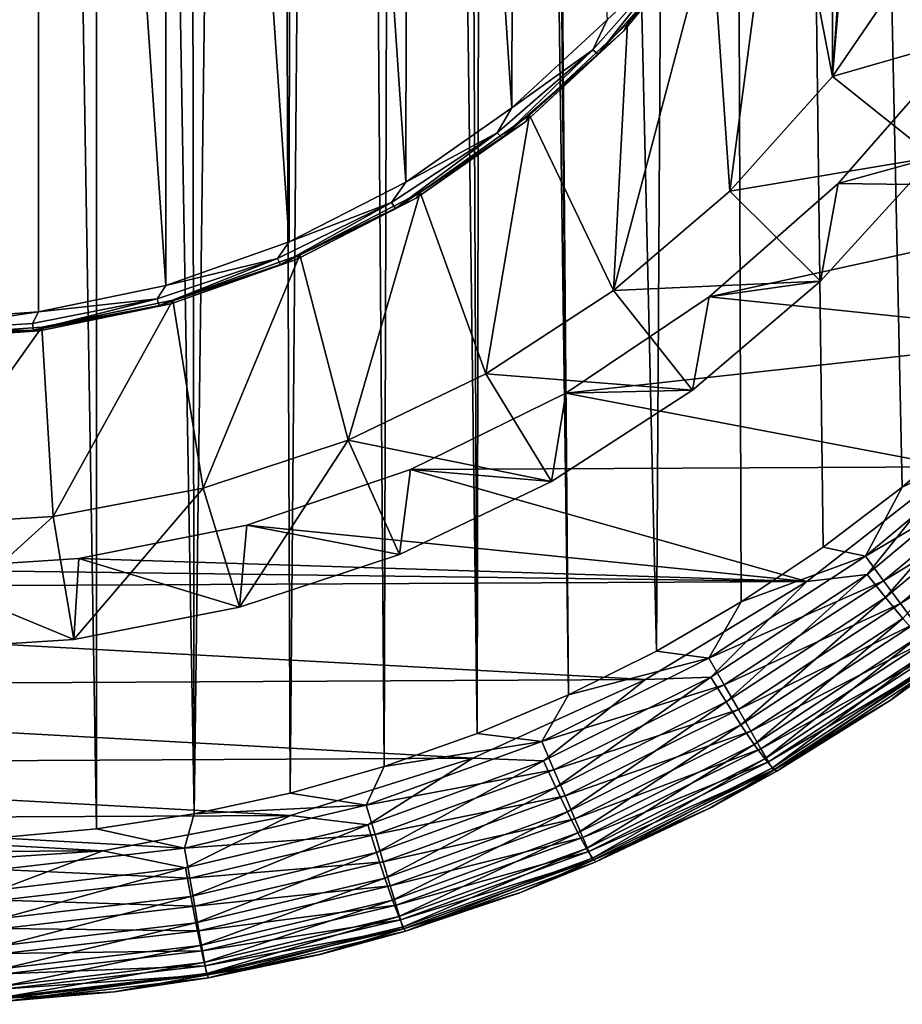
# Model space of a CAD drawing. Header units: metres. Extents: x -106 to 264, y -111 to 81.
# Tile 4 of 256: x 1 to 9, y -111 to -102. Entities that reach past the tile are written whole.
import ezdxf

# ---------------------------------------------------------------- set-up
doc = ezdxf.new("R2010")
doc.units = ezdxf.units.M
doc.layers.add('solid_20422013', color=7, linetype='CONTINUOUS')

msp = doc.modelspace()

# ---------------------------------------------------------------- linework, layer by layer
at = {"layer": 'solid_20422013'}
for points in [[(9.812541, -105.675247, 19), (9.918256, -22.94812, 19), (7.371326, -23.887068, 19)], [(5.599935, -52, 19), (6.877981, -107.764816, 19), (7.371326, -23.887068, 19)], [(6.877981, -107.764816, 19), (7.652942, -107.315414, 19), (7.371326, -23.887068, 19)], [(9.127894, -106.264908, 19), (9.812541, -105.675247, 19), (7.371326, -23.887068, 19)], [(8.405241, -106.813667, 19), (9.127894, -106.264908, 19), (7.371326, -23.887068, 19)], [(7.652942, -107.315414, 19), (8.405241, -106.813667, 19), (7.371326, -23.887068, 19)], [(5.599935, -52, 19), (5.53098, -52.868835, 19), (6.071178, -108.166573, 19)], [(5.599935, -52, 19), (6.071178, -108.166573, 19), (6.877981, -107.764816, 19)], [(5.53098, -52.868835, 19), (5.33011, -53.717335, 19), (6.071178, -108.166573, 19)], [(5.33011, -53.717335, 19), (4.997419, -54.524357, 19), (5.23652, -108.519836, 19)], [(5.33011, -53.717335, 19), (5.23652, -108.519836, 19), (6.071178, -108.166573, 19)], [(4.997419, -54.524357, 19), (4.544612, -55.271992, 19), (5.23652, -108.519836, 19)], [(4.544612, -55.271992, 19), (3.977872, -55.93993, 19), (4.383592, -108.820801, 19)], [(4.544612, -55.271992, 19), (4.383592, -108.820801, 19), (5.23652, -108.519836, 19)], [(3.977872, -55.93993, 19), (3.313852, -56.514202, 19), (3.521599, -109.065765, 19)], [(3.977872, -55.93993, 19), (3.521599, -109.065765, 19), (4.383592, -108.820801, 19)], [(3.313852, -56.514202, 19), (2.564448, -56.976948, 19), (2.642713, -109.256104, 19)], [(3.313852, -56.514202, 19), (2.642713, -109.256104, 19), (3.521599, -109.065765, 19)], [(2.564448, -56.976948, 19), (1.750123, -57.319485, 19), (2.642713, -109.256104, 19)], [(1.750123, -57.319485, 19), (0.898361, -57.525341, 19), (1.747546, -109.392738, 19)], [(1.750123, -57.319485, 19), (1.747546, -109.392738, 19), (2.642713, -109.256104, 19)], [(0.898361, -57.525341, 19), (0.846323, -109.474403, 19), (1.747546, -109.392738, 19)], [(0, -104.744087, -12.006943), (0, -87.315369, -14.456389), (1.220021, -87.40081, -14.444382)], [(0, -104.744087, -12.006943), (1.220021, -87.40081, -14.444382), (1.216265, -104.658432, -12.01898)], [(1.216265, -104.658432, -12.01898), (1.220021, -87.40081, -14.444382), (2.384033, -104.418114, -12.052755)], [(2.384033, -104.418114, -12.052755), (1.220021, -87.40081, -14.444382), (2.393732, -87.643967, -14.410209)], [(2.384033, -104.418114, -12.052755), (2.393732, -87.643967, -14.410209), (3.51318, -104.017967, -12.108993)], [(3.51318, -104.017967, -12.108993), (2.393732, -87.643967, -14.410209), (3.532079, -88.050179, -14.353118)], [(3.51318, -104.017967, -12.108993), (3.532079, -88.050179, -14.353118), (4.580781, -103.469963, -12.186008)], [(4.580781, -103.469963, -12.186008), (3.532079, -88.050179, -14.353118), (4.609653, -88.607048, -14.274856)], [(4.580781, -103.469963, -12.186008), (4.609653, -88.607048, -14.274856), (5.552217, -102.789742, -12.281608)], [(5.552217, -102.789742, -12.281608), (4.609653, -88.607048, -14.274856), (5.587808, -89.298912, -14.17762)], [(5.552217, -102.789742, -12.281608), (5.587808, -89.298912, -14.17762), (6.426432, -101.982643, -12.395039)], [(8.980613, -96.547638, -12.754947), (9.284818, -101.339272, -12.081527), (8.488319, -102.50338, -11.917922)], [(8.819889, -97.744087, -12.586798), (8.980613, -96.547638, -12.754947), (8.488319, -102.50338, -11.917922)], [(8.492468, -98.92115, -12.421371), (8.819889, -97.744087, -12.586798), (8.488319, -102.50338, -11.917922)], [(8.012606, -100.03183, -12.265276), (8.492468, -98.92115, -12.421371), (8.488319, -102.50338, -11.917922)], [(7.378366, -101.076042, -12.118521), (8.012606, -100.03183, -12.265276), (7.549256, -103.552704, -11.77045)], [(8.012606, -100.03183, -12.265276), (8.488319, -102.50338, -11.917922), (7.549256, -103.552704, -11.77045)], [(7.378366, -101.076042, -12.118521), (7.549256, -103.552704, -11.77045), (6.485257, -104.463181, -11.64249)], [(6.612862, -102.018921, -11.98601), (7.378366, -101.076042, -12.118521), (6.485257, -104.463181, -11.64249)], [(7.352729, -101.14151, -12.311287), (7.378366, -101.076042, -12.118521), (6.612862, -102.018921, -11.98601)], [(6.577524, -102.085091, -12.178675), (7.352729, -101.14151, -12.311287), (6.612862, -102.018921, -11.98601)], [(7.118922, -101.425194, -12.3724), (7.352729, -101.14151, -12.311287), (6.577524, -102.085091, -12.178675)], [(8.488319, -102.50338, -11.917922), (9.284818, -101.339272, -12.081527), (10.292573, -101.983093, -11.262263)], [(7.060773, -101.391205, -12.451155), (6.345014, -102.29908, -12.249583), (6.293186, -102.25795, -12.329341)], [(7.060773, -101.391205, -12.451155), (6.293186, -102.25795, -12.329341), (6.426432, -101.982643, -12.395039)], [(7.060773, -101.391205, -12.451155), (7.118922, -101.425194, -12.3724), (6.345014, -102.29908, -12.249583)], [(6.345014, -102.29908, -12.249583), (7.118922, -101.425194, -12.3724), (6.577524, -102.085091, -12.178675)], [(6.293186, -102.25795, -12.329341), (5.552217, -102.789742, -12.281608), (6.426432, -101.982643, -12.395039)], [(8.488319, -102.50338, -11.917922), (10.292573, -101.983093, -11.262263), (9.414499, -103.242119, -11.08532)], [(5.714804, -102.857849, -11.868105), (6.612862, -102.018921, -11.98601), (6.485257, -104.463181, -11.64249)], [(6.577524, -102.085091, -12.178675), (6.612862, -102.018921, -11.98601), (5.714804, -102.857849, -11.868105)], [(5.679791, -102.915352, -12.061989), (6.577524, -102.085091, -12.178675), (5.714804, -102.857849, -11.868105)], [(6.345014, -102.29908, -12.249583), (6.577524, -102.085091, -12.178675), (5.679791, -102.915352, -12.061989)], [(6.293186, -102.25795, -12.329341), (5.462541, -103.065453, -12.141876), (5.417922, -103.018066, -12.222514)], [(6.293186, -102.25795, -12.329341), (5.417922, -103.018066, -12.222514), (5.552217, -102.789742, -12.281608)], [(6.293186, -102.25795, -12.329341), (6.345014, -102.29908, -12.249583), (5.462541, -103.065453, -12.141876)], [(5.462541, -103.065453, -12.141876), (6.345014, -102.29908, -12.249583), (5.679791, -102.915352, -12.061989)], [(8.543018, -103.484085, -5.721128), (9.56936, -102.307922, -5.886426), (11.87335, -103.529762, -5.714708)], [(9.414499, -103.242119, -11.08532), (9.56936, -102.307922, -5.886426), (8.543018, -103.484085, -5.721128)], [(7.549256, -103.552704, -11.77045), (8.488319, -102.50338, -11.917922), (9.414499, -103.242119, -11.08532)], [(5.417922, -103.018066, -12.222514), (4.580781, -103.469963, -12.186008), (5.552217, -102.789742, -12.281608)], [(4.714417, -103.565437, -11.768661), (5.714804, -102.857849, -11.868105), (5.314449, -105.227524, -11.535069)], [(5.679791, -102.915352, -12.061989), (5.714804, -102.857849, -11.868105), (4.714417, -103.565437, -11.768661)], [(5.714804, -102.857849, -11.868105), (6.485257, -104.463181, -11.64249), (5.314449, -105.227524, -11.535069)], [(4.676256, -103.616829, -11.963403), (5.679791, -102.915352, -12.061989), (4.714417, -103.565437, -11.768661)], [(5.462541, -103.065453, -12.141876), (5.679791, -102.915352, -12.061989), (4.676256, -103.616829, -11.963403)], [(5.417922, -103.018066, -12.222514), (4.486602, -103.711205, -12.051122), (4.449955, -103.658546, -12.1325)], [(5.417922, -103.018066, -12.222514), (4.449955, -103.658546, -12.1325), (4.580781, -103.469963, -12.186008)], [(5.417922, -103.018066, -12.222514), (5.462541, -103.065453, -12.141876), (4.486602, -103.711205, -12.051122)], [(4.486602, -103.711205, -12.051122), (5.462541, -103.065453, -12.141876), (4.676256, -103.616829, -11.963403)], [(7.549256, -103.552704, -11.77045), (9.414499, -103.242119, -11.08532), (8.380338, -104.378975, -10.925545)], [(8.380338, -104.378975, -10.925545), (9.414499, -103.242119, -11.08532), (8.543018, -103.484085, -5.721128)], [(4.449955, -103.658546, -12.1325), (3.51318, -104.017967, -12.108993), (4.580781, -103.469963, -12.186008)], [(7.360172, -104.522141, -5.575239), (8.543018, -103.484085, -5.721128), (11.87335, -103.529762, -5.714708)], [(8.380338, -104.378975, -10.925545), (8.543018, -103.484085, -5.721128), (7.360172, -104.522141, -5.575239)], [(3.612353, -104.134956, -11.688619), (4.714417, -103.565437, -11.768661), (4.052682, -105.832642, -11.450026)], [(4.676256, -103.616829, -11.963403), (4.714417, -103.565437, -11.768661), (3.612353, -104.134956, -11.688619)], [(4.714417, -103.565437, -11.768661), (5.314449, -105.227524, -11.535069), (4.052682, -105.832642, -11.450026)], [(6.485257, -104.463181, -11.64249), (7.549256, -103.552704, -11.77045), (8.380338, -104.378975, -10.925545)], [(7.360172, -104.522141, -5.575239), (11.87335, -103.529762, -5.714708), (10.805655, -104.877884, -5.525242)], [(4.449955, -103.658546, -12.1325), (3.433897, -104.225296, -11.978871), (3.405848, -104.168434, -12.060841)], [(4.449955, -103.658546, -12.1325), (3.405848, -104.168434, -12.060841), (3.51318, -104.017967, -12.108993)], [(4.449955, -103.658546, -12.1325), (4.486602, -103.711205, -12.051122), (3.433897, -104.225296, -11.978871)], [(3.58561, -104.17646, -11.884752), (4.676256, -103.616829, -11.963403), (3.612353, -104.134956, -11.688619)], [(4.486602, -103.711205, -12.051122), (4.676256, -103.616829, -11.963403), (3.58561, -104.17646, -11.884752)], [(3.433897, -104.225296, -11.978871), (4.486602, -103.711205, -12.051122), (3.58561, -104.17646, -11.884752)], [(3.405848, -104.168434, -12.060841), (2.384033, -104.418114, -12.052755), (3.51318, -104.017967, -12.108993)], [(2.448135, -104.550407, -11.630231), (3.612353, -104.134956, -11.688619), (2.724426, -106.271835, -11.388301)], [(3.58561, -104.17646, -11.884752), (3.612353, -104.134956, -11.688619), (2.448135, -104.550407, -11.630231)], [(3.612353, -104.134956, -11.688619), (4.052682, -105.832642, -11.450026), (2.724426, -106.271835, -11.388301)], [(3.405848, -104.168434, -12.060841), (2.322436, -104.598907, -11.926363), (2.303466, -104.538994, -12.00876)], [(3.405848, -104.168434, -12.060841), (2.303466, -104.538994, -12.00876), (2.384033, -104.418114, -12.052755)], [(3.405848, -104.168434, -12.060841), (3.433897, -104.225296, -11.978871), (2.322436, -104.598907, -11.926363)], [(2.322436, -104.598907, -11.926363), (3.433897, -104.225296, -11.978871), (2.428171, -104.583809, -11.827502)], [(2.428171, -104.583809, -11.827502), (3.58561, -104.17646, -11.884752), (2.448135, -104.550407, -11.630231)], [(3.433897, -104.225296, -11.978871), (3.58561, -104.17646, -11.884752), (2.428171, -104.583809, -11.827502)], [(2.303466, -104.538994, -12.00876), (1.216265, -104.658432, -12.01898), (2.384033, -104.418114, -12.052755)], [(6.485257, -104.463181, -11.64249), (8.380338, -104.378975, -10.925545), (7.207232, -105.374817, -10.785588)], [(7.207232, -105.374817, -10.785588), (8.380338, -104.378975, -10.925545), (7.360172, -104.522141, -5.575239)], [(5.314449, -105.227524, -11.535069), (6.485257, -104.463181, -11.64249), (7.207232, -105.374817, -10.785588)], [(2.303466, -104.538994, -12.00876), (1.171238, -104.825668, -11.894494), (1.161671, -104.763901, -11.977152)], [(2.303466, -104.538994, -12.00876), (1.161671, -104.763901, -11.977152), (1.216265, -104.658432, -12.01898)], [(2.303466, -104.538994, -12.00876), (2.322436, -104.598907, -11.926363), (1.171238, -104.825668, -11.894494)], [(1.2255, -104.831299, -11.792721), (2.428171, -104.583809, -11.827502), (1.247749, -104.799095, -11.595282)], [(2.322436, -104.598907, -11.926363), (2.428171, -104.583809, -11.827502), (1.2255, -104.831299, -11.792721)], [(1.247749, -104.799095, -11.595282), (2.448135, -104.550407, -11.630231), (1.352069, -106.533936, -11.351465)], [(2.428171, -104.583809, -11.827502), (2.448135, -104.550407, -11.630231), (1.247749, -104.799095, -11.595282)], [(2.448135, -104.550407, -11.630231), (2.724426, -106.271835, -11.388301), (1.352069, -106.533936, -11.351465)], [(6.047934, -105.402603, -5.451498), (7.360172, -104.522141, -5.575239), (10.805655, -104.877884, -5.525242)], [(7.207232, -105.374817, -10.785588), (7.360172, -104.522141, -5.575239), (6.047934, -105.402603, -5.451498)], [(0, -104.839302, -11.966556), (0, -104.744087, -12.006943), (1.216265, -104.658432, -12.01898)], [(1.161671, -104.763901, -11.977152), (0, -104.839302, -11.966556), (1.216265, -104.658432, -12.01898)], [(1.171238, -104.825668, -11.894494), (2.322436, -104.598907, -11.926363), (1.2255, -104.831299, -11.792721)], [(1.161671, -104.763901, -11.977152), (1.171238, -104.825668, -11.894494), (0, -104.839302, -11.966556)], [(1.247749, -104.799095, -11.595282), (1.352069, -106.533936, -11.351465), (-0.042292, -106.619293, -11.339468)], [(1.247749, -104.799095, -11.595282), (-0.042292, -106.619293, -11.339468), (0, -104.886475, -11.583)], [(1.2255, -104.831299, -11.792721), (1.247749, -104.799095, -11.595282), (0, -104.886475, -11.583)], [(1.171238, -104.825668, -11.894494), (1.2255, -104.831299, -11.792721), (0, -104.914307, -11.781054)], [(0, -104.839302, -11.966556), (1.171238, -104.825668, -11.894494), (0, -104.914307, -11.781054)], [(1.2255, -104.831299, -11.792721), (0, -104.886475, -11.583), (0, -104.914307, -11.781054)], [(6.047934, -105.402603, -5.451498), (10.805655, -104.877884, -5.525242), (9.598341, -106.078751, -5.356471)], [(4.052682, -105.832642, -11.450026), (5.314449, -105.227524, -11.535069), (5.914634, -106.213135, -10.66777)], [(5.314449, -105.227524, -11.535069), (7.207232, -105.374817, -10.785588), (5.914634, -106.213135, -10.66777)], [(4.625754, -106.101707, -5.353244), (6.047934, -105.402603, -5.451498), (9.598341, -106.078751, -5.356471)], [(5.914634, -106.213135, -10.66777), (6.047934, -105.402603, -5.451498), (4.625754, -106.101707, -5.353244)], [(5.914634, -106.213135, -10.66777), (7.207232, -105.374817, -10.785588), (6.047934, -105.402603, -5.451498)], [(10.105255, -105.800903, 18.971521), (9.812541, -105.675247, 19), (9.127894, -106.264908, 19)], [(2.724426, -106.271835, -11.388301), (4.052682, -105.832642, -11.450026), (3.058308, -107.364433, -10.505966)], [(4.052682, -105.832642, -11.450026), (4.523974, -106.88002, -10.574045), (3.058308, -107.364433, -10.505966)], [(4.052682, -105.832642, -11.450026), (5.914634, -106.213135, -10.66777), (4.523974, -106.88002, -10.574045)], [(8.79064, -106.895332, 18.971521), (10.105255, -105.800903, 18.971521), (9.127894, -106.264908, 19)], [(10.29775, -106.00666, 18.886383), (10.105255, -105.800903, 18.971521), (8.79064, -106.895332, 18.971521)], [(8.958093, -107.121941, 18.886383), (10.29775, -106.00666, 18.886383), (8.79064, -106.895332, 18.971521)], [(10.118136, -105.967285, -5.346881), (8.806549, -107.064041, -5.192743), (9.598341, -106.078751, -5.356471)], [(8.974061, -107.274162, -5.082153), (8.806549, -107.064041, -5.192743), (10.118136, -105.967285, -5.346881)], [(10.475179, -106.196312, 18.747858), (10.29775, -106.00666, 18.886383), (8.958093, -107.121941, 18.886383)], [(10.310387, -106.156723, -5.239198), (8.974061, -107.274162, -5.082153), (10.118136, -105.967285, -5.346881)], [(3.124853, -106.612251, -5.281492), (4.625754, -106.101707, -5.353244), (8.255204, -107.12944, -5.208807)], [(4.523974, -106.88002, -10.574045), (4.625754, -106.101707, -5.353244), (3.124853, -106.612251, -5.281492)], [(4.523974, -106.88002, -10.574045), (5.914634, -106.213135, -10.66777), (4.625754, -106.101707, -5.353244)], [(4.625754, -106.101707, -5.353244), (9.598341, -106.078751, -5.356471), (8.255204, -107.12944, -5.208807)], [(8.806549, -107.064041, -5.192743), (8.255204, -107.12944, -5.208807), (9.598341, -106.078751, -5.356471)], [(9.112439, -107.330811, 18.747858), (10.475179, -106.196312, 18.747858), (8.958093, -107.121941, 18.886383)], [(9.13525, -107.467728, -4.914372), (8.974061, -107.274162, -5.082153), (10.310387, -106.156723, -5.239198)], [(10.630712, -106.362564, 18.561285), (10.475179, -106.196312, 18.747858), (9.112439, -107.330811, 18.747858)], [(1.352069, -106.533936, -11.351465), (2.724426, -106.271835, -11.388301), (1.541936, -107.658325, -10.464662)], [(2.724426, -106.271835, -11.388301), (3.058308, -107.364433, -10.505966), (1.541936, -107.658325, -10.464662)], [(8.79064, -106.895332, 18.971521), (9.127894, -106.264908, 19), (8.405241, -106.813667, 19)], [(9.247738, -107.513901, 18.561285), (10.630712, -106.362564, 18.561285), (9.112439, -107.330811, 18.747858)], [(-0.042292, -106.619293, -11.339468), (1.352069, -106.533936, -11.351465), (0, -107.756836, -10.450817)], [(1.352069, -106.533936, -11.351465), (1.541936, -107.658325, -10.464662), (0, -107.756836, -10.450817)], [(1.587648, -106.917206, -5.238635), (3.124853, -106.612251, -5.281492), (8.255204, -107.12944, -5.208807)], [(3.058308, -107.364433, -10.505966), (3.124853, -106.612251, -5.281492), (1.587648, -106.917206, -5.238635)], [(3.058308, -107.364433, -10.505966), (4.523974, -106.88002, -10.574045), (3.124853, -106.612251, -5.281492)], [(8.79064, -106.895332, 18.971521), (8.405241, -106.813667, 19), (7.652942, -107.315414, 19)], [(0, -107.02224, -5.223873), (1.587648, -106.917206, -5.238635), (8.255204, -107.12944, -5.208807)], [(1.541936, -107.658325, -10.464662), (1.587648, -106.917206, -5.238635), (0, -107.02224, -5.223873)], [(1.541936, -107.658325, -10.464662), (3.058308, -107.364433, -10.505966), (1.587648, -106.917206, -5.238635)], [(7.358462, -107.830673, 18.971521), (8.79064, -106.895332, 18.971521), (7.652942, -107.315414, 19)], [(8.958093, -107.121941, 18.886383), (8.79064, -106.895332, 18.971521), (7.358462, -107.830673, 18.971521)], [(0, -107.02224, -5.223873), (8.255204, -107.12944, -5.208807), (-8.137695, -107.209976, -5.197487)], [(0, -107.756836, -10.450817), (1.541936, -107.658325, -10.464662), (0, -107.02224, -5.223873)], [(7.498633, -108.075096, 18.886383), (8.958093, -107.121941, 18.886383), (7.358462, -107.830673, 18.971521)], [(8.806549, -107.064041, -5.192743), (7.375503, -108.002937, -5.060789), (8.255204, -107.12944, -5.208807)], [(7.515938, -108.230827, -4.947702), (7.375503, -108.002937, -5.060789), (8.806549, -107.064041, -5.192743)], [(9.112439, -107.330811, 18.747858), (8.958093, -107.121941, 18.886383), (7.498633, -108.075096, 18.886383)], [(8.974061, -107.274162, -5.082153), (7.515938, -108.230827, -4.947702), (8.806549, -107.064041, -5.192743)], [(9.0094, -108.222481, 17.5), (10.522976, -107.052872, 17.5), (9.492082, -107.844559, 17.792635)], [(9.027314, -108.210258, -3.716451), (10.522976, -107.052872, 17.5), (9.0094, -108.222481, 17.5)], [(10.542227, -107.036041, -3.865598), (10.522976, -107.052872, 17.5), (9.027314, -108.210258, -3.716451)], [(10.542227, -107.036041, -3.865598), (9.027314, -108.210258, -3.716451), (9.527625, -107.849319, -3.868463)], [(8.255204, -107.12944, -5.208807), (6.777184, -108.025551, -5.082866), (-8.137695, -107.209976, -5.197487)], [(6.777184, -108.025551, -5.082866), (-6.644218, -108.095482, -5.073038), (-8.137695, -107.209976, -5.197487)], [(7.375503, -108.002937, -5.060789), (6.777184, -108.025551, -5.082866), (8.255204, -107.12944, -5.208807)], [(7.651073, -108.441483, -4.77752), (7.515938, -108.230827, -4.947702), (8.974061, -107.274162, -5.082153)], [(9.13525, -107.467728, -4.914372), (7.651073, -108.441483, -4.77752), (8.974061, -107.274162, -5.082153)], [(7.358462, -107.830673, 18.971521), (7.652942, -107.315414, 19), (6.877981, -107.764816, 19)], [(7.627834, -108.300392, 18.747858), (9.112439, -107.330811, 18.747858), (7.498633, -108.075096, 18.886383)], [(9.247738, -107.513901, 18.561285), (9.112439, -107.330811, 18.747858), (7.627834, -108.300392, 18.747858)], [(7.771698, -108.619698, -4.555693), (7.651073, -108.441483, -4.77752), (9.13525, -107.467728, -4.914372)], [(9.279133, -107.630684, -4.69469), (7.771698, -108.619698, -4.555693), (9.13525, -107.467728, -4.914372)], [(7.741089, -108.497879, 18.561285), (9.247738, -107.513901, 18.561285), (7.627834, -108.300392, 18.747858)], [(9.358779, -107.664169, 18.333845), (9.247738, -107.513901, 18.561285), (7.741089, -108.497879, 18.561285)], [(7.834039, -108.659958, 18.333845), (9.358779, -107.664169, 18.333845), (7.741089, -108.497879, 18.561285)], [(7.869677, -108.753098, -4.294712), (7.771698, -108.619698, -4.555693), (9.279133, -107.630684, -4.69469)], [(9.441286, -107.775818, 18.074297), (9.358779, -107.664169, 18.333845), (7.834039, -108.659958, 18.333845)], [(9.396002, -107.751686, -4.435451), (7.869677, -108.753098, -4.294712), (9.279133, -107.630684, -4.69469)], [(7.939665, -108.834839, -4.011894), (7.869677, -108.753098, -4.294712), (9.396002, -107.751686, -4.435451)], [(9.479485, -107.824577, -4.153877), (7.939665, -108.834839, -4.011894), (9.396002, -107.751686, -4.435451)], [(5.827875, -108.594414, 18.971521), (7.358462, -107.830673, 18.971521), (6.071178, -108.166573, 19)], [(7.498633, -108.075096, 18.886383), (7.358462, -107.830673, 18.971521), (5.827875, -108.594414, 18.971521)], [(7.358462, -107.830673, 18.971521), (6.877981, -107.764816, 19), (6.071178, -108.166573, 19)], [(7.903104, -108.780388, 18.074297), (9.441286, -107.775818, 18.074297), (7.834039, -108.659958, 18.333845)], [(9.492082, -107.844559, 17.792635), (9.441286, -107.775818, 18.074297), (7.903104, -108.780388, 18.074297)], [(7.945624, -108.854538, 17.792635), (9.492082, -107.844559, 17.792635), (7.903104, -108.780388, 18.074297)], [(7.980024, -108.864685, -3.725763), (7.939665, -108.834839, -4.011894), (9.479485, -107.824577, -4.153877)], [(9.0094, -108.222481, 17.5), (9.492082, -107.844559, 17.792635), (7.945624, -108.854538, 17.792635)], [(9.527625, -107.849319, -3.868463), (7.980024, -108.864685, -3.725763), (9.479485, -107.824577, -4.153877)], [(9.027314, -108.210258, -3.716451), (7.980024, -108.864685, -3.725763), (9.527625, -107.849319, -3.868463)], [(7.375503, -108.002937, -5.060789), (5.843868, -108.770561, -4.952907), (6.777184, -108.025551, -5.082866)], [(5.955238, -109.013016, -4.837773), (5.843868, -108.770561, -4.952907), (7.375503, -108.002937, -5.060789)], [(7.515938, -108.230827, -4.947702), (5.955238, -109.013016, -4.837773), (7.375503, -108.002937, -5.060789)], [(6.777184, -108.025551, -5.082866), (5.194413, -108.746407, -4.981557), (-6.644218, -108.095482, -5.073038)], [(5.194413, -108.746407, -4.981557), (-5.05408, -108.799438, -4.974103), (-6.644218, -108.095482, -5.073038)], [(5.843868, -108.770561, -4.952907), (5.194413, -108.746407, -4.981557), (6.777184, -108.025551, -5.082866)], [(5.93889, -108.853386, 18.886383), (7.498633, -108.075096, 18.886383), (5.827875, -108.594414, 18.971521)], [(7.627834, -108.300392, 18.747858), (7.498633, -108.075096, 18.886383), (5.93889, -108.853386, 18.886383)], [(5.827875, -108.594414, 18.971521), (6.071178, -108.166573, 19), (5.23652, -108.519836, 19)], [(6.062406, -109.237686, -4.665621), (5.955238, -109.013016, -4.837773), (7.515938, -108.230827, -4.947702)], [(7.651073, -108.441483, -4.77752), (6.062406, -109.237686, -4.665621), (7.515938, -108.230827, -4.947702)], [(7.367068, -109.203117, 17.5), (9.0094, -108.222481, 17.5), (7.945624, -108.854538, 17.792635)], [(7.384317, -109.194153, -3.590775), (9.0094, -108.222481, 17.5), (7.367068, -109.203117, 17.5)], [(9.027314, -108.210258, -3.716451), (9.0094, -108.222481, 17.5), (7.384317, -109.194153, -3.590775)], [(9.027314, -108.210258, -3.716451), (7.384317, -109.194153, -3.590775), (7.980024, -108.864685, -3.725763)], [(6.041216, -109.092087, 18.747858), (7.627834, -108.300392, 18.747858), (5.93889, -108.853386, 18.886383)], [(7.741089, -108.497879, 18.561285), (7.627834, -108.300392, 18.747858), (6.041216, -109.092087, 18.747858)], [(6.158067, -109.428413, -4.442036), (6.062406, -109.237686, -4.665621), (7.651073, -108.441483, -4.77752)], [(7.771698, -108.619698, -4.555693), (6.158067, -109.428413, -4.442036), (7.651073, -108.441483, -4.77752)], [(5.827875, -108.594414, 18.971521), (5.23652, -108.519836, 19), (4.383592, -108.820801, 19)], [(6.130915, -109.301331, 18.561285), (7.741089, -108.497879, 18.561285), (6.041216, -109.092087, 18.747858)], [(7.834039, -108.659958, 18.333845), (7.741089, -108.497879, 18.561285), (6.130915, -109.301331, 18.561285)], [(4.219348, -109.176338, 18.971521), (5.827875, -108.594414, 18.971521), (4.383592, -108.820801, 19)], [(5.93889, -108.853386, 18.886383), (5.827875, -108.594414, 18.971521), (4.219348, -109.176338, 18.971521)], [(6.235768, -109.571968, -4.179626), (6.158067, -109.428413, -4.442036), (7.771698, -108.619698, -4.555693)], [(7.869677, -108.753098, -4.294712), (6.235768, -109.571968, -4.179626), (7.771698, -108.619698, -4.555693)], [(5.194413, -108.746407, -4.981557), (3.526355, -109.271179, -4.907804), (-5.05408, -108.799438, -4.974103)], [(4.232383, -109.356255, -4.870593), (3.526355, -109.271179, -4.907804), (5.194413, -108.746407, -4.981557)], [(5.843868, -108.770561, -4.952907), (4.232383, -109.356255, -4.870593), (5.194413, -108.746407, -4.981557)], [(6.20453, -109.473061, 18.333845), (7.834039, -108.659958, 18.333845), (6.130915, -109.301331, 18.561285)], [(7.903104, -108.780388, 18.074297), (7.834039, -108.659958, 18.333845), (6.20453, -109.473061, 18.333845)], [(3.526355, -109.271179, -4.907804), (-3.388501, -109.306, -4.902911), (-5.05408, -108.799438, -4.974103)], [(4.219348, -109.176338, 18.971521), (4.383592, -108.820801, 19), (3.521599, -109.065765, 19)], [(4.3131, -109.609848, -4.753894), (4.232383, -109.356255, -4.870593), (5.843868, -108.770561, -4.952907)], [(5.955238, -109.013016, -4.837773), (4.3131, -109.609848, -4.753894), (5.843868, -108.770561, -4.952907)], [(6.25923, -109.600662, 18.074297), (7.903104, -108.780388, 18.074297), (6.20453, -109.473061, 18.333845)], [(6.291272, -109.660973, -3.895788), (6.235768, -109.571968, -4.179626), (7.869677, -108.753098, -4.294712)], [(7.945624, -108.854538, 17.792635), (7.903104, -108.780388, 18.074297), (6.25923, -109.600662, 18.074297)], [(7.939665, -108.834839, -4.011894), (6.291272, -109.660973, -3.895788), (7.869677, -108.753098, -4.294712)], [(6.323278, -109.695007, -3.609069), (6.291272, -109.660973, -3.895788), (7.939665, -108.834839, -4.011894)], [(7.980024, -108.864685, -3.725763), (6.323278, -109.695007, -3.609069), (7.939665, -108.834839, -4.011894)], [(4.299722, -109.446396, 18.886383), (5.93889, -108.853386, 18.886383), (4.219348, -109.176338, 18.971521)], [(6.041216, -109.092087, 18.747858), (5.93889, -108.853386, 18.886383), (4.299722, -109.446396, 18.886383)], [(6.292905, -109.679214, 17.792635), (7.945624, -108.854538, 17.792635), (6.25923, -109.600662, 18.074297)], [(7.367068, -109.203117, 17.5), (7.945624, -108.854538, 17.792635), (6.292905, -109.679214, 17.792635)], [(7.384317, -109.194153, -3.590775), (6.323278, -109.695007, -3.609069), (7.980024, -108.864685, -3.725763)], [(4.390772, -109.845238, -4.580235), (4.3131, -109.609848, -4.753894), (5.955238, -109.013016, -4.837773)], [(6.062406, -109.237686, -4.665621), (4.390772, -109.845238, -4.580235), (5.955238, -109.013016, -4.837773)], [(4.219348, -109.176338, 18.971521), (3.521599, -109.065765, 19), (2.642713, -109.256104, 19)], [(4.373806, -109.69532, 18.747858), (6.041216, -109.092087, 18.747858), (4.299722, -109.446396, 18.886383)], [(6.130915, -109.301331, 18.561285), (6.041216, -109.092087, 18.747858), (4.373806, -109.69532, 18.747858)], [(2.554394, -109.568672, 18.971521), (4.219348, -109.176338, 18.971521), (2.642713, -109.256104, 19)], [(4.299722, -109.446396, 18.886383), (4.219348, -109.176338, 18.971521), (2.554394, -109.568672, 18.971521)], [(7.384317, -109.194153, -3.590775), (7.367068, -109.203117, 17.5), (5.632448, -109.975876, -3.491555)], [(7.384317, -109.194153, -3.590775), (5.632448, -109.975876, -3.491555), (6.323278, -109.695007, -3.609069)], [(3.526355, -109.271179, -4.907804), (1.805968, -109.59584, -4.862176), (-3.388501, -109.306, -4.902911)], [(2.554394, -109.568672, 18.971521), (2.642713, -109.256104, 19), (1.747546, -109.392738, 19)], [(2.562796, -109.751373, -4.815063), (1.805968, -109.59584, -4.862176), (3.526355, -109.271179, -4.907804)], [(4.232383, -109.356255, -4.870593), (2.562796, -109.751373, -4.815063), (3.526355, -109.271179, -4.907804)], [(4.460104, -110.045532, -4.355305), (4.390772, -109.845238, -4.580235), (6.062406, -109.237686, -4.665621)], [(6.158067, -109.428413, -4.442036), (4.460104, -110.045532, -4.355305), (6.062406, -109.237686, -4.665621)], [(5.619449, -109.980759, 17.5), (7.367068, -109.203117, 17.5), (6.292905, -109.679214, 17.792635)], [(5.632448, -109.975876, -3.491555), (7.367068, -109.203117, 17.5), (5.619449, -109.980759, 17.5)], [(1.805968, -109.59584, -4.862176), (-1.673447, -109.61187, -4.859924), (-3.388501, -109.306, -4.902911)], [(2.611697, -110.012497, -4.697305), (2.562796, -109.751373, -4.815063), (4.232383, -109.356255, -4.870593)], [(4.3131, -109.609848, -4.753894), (2.611697, -110.012497, -4.697305), (4.232383, -109.356255, -4.870593)], [(4.438747, -109.913521, 18.561285), (6.130915, -109.301331, 18.561285), (4.373806, -109.69532, 18.747858)], [(6.20453, -109.473061, 18.333845), (6.130915, -109.301331, 18.561285), (4.438747, -109.913521, 18.561285)], [(2.554394, -109.568672, 18.971521), (1.747546, -109.392738, 19), (0.846323, -109.474403, 19)], [(2.603052, -109.846199, 18.886383), (4.299722, -109.446396, 18.886383), (2.554394, -109.568672, 18.971521)], [(4.373806, -109.69532, 18.747858), (4.299722, -109.446396, 18.886383), (2.603052, -109.846199, 18.886383)], [(4.516419, -110.196861, -4.091803), (4.460104, -110.045532, -4.355305), (6.158067, -109.428413, -4.442036)], [(6.235768, -109.571968, -4.179626), (4.516419, -110.196861, -4.091803), (6.158067, -109.428413, -4.442036)], [(0.855277, -109.766151, 18.971521), (2.554394, -109.568672, 18.971521), (0.846323, -109.474403, 19)], [(4.492044, -110.092598, 18.333845), (6.20453, -109.473061, 18.333845), (4.438747, -109.913521, 18.561285)], [(6.25923, -109.600662, 18.074297), (6.20453, -109.473061, 18.333845), (4.492044, -110.092598, 18.333845)], [(1.805968, -109.59584, -4.862176), (0.065772, -109.707726, -4.846452), (-1.673447, -109.61187, -4.859924)], [(0.858031, -109.950424, -4.787088), (0.065772, -109.707726, -4.846452), (1.805968, -109.59584, -4.862176)], [(2.603052, -109.846199, 18.886383), (2.554394, -109.568672, 18.971521), (0.855277, -109.766151, 18.971521)], [(2.562796, -109.751373, -4.815063), (0.858031, -109.950424, -4.787088), (1.805968, -109.59584, -4.862176)], [(2.658752, -110.255135, -4.522628), (2.611697, -110.012497, -4.697305), (4.3131, -109.609848, -4.753894)], [(4.390772, -109.845238, -4.580235), (2.658752, -110.255135, -4.522628), (4.3131, -109.609848, -4.753894)], [(4.531646, -110.225655, 18.074297), (6.25923, -109.600662, 18.074297), (4.492044, -110.092598, 18.333845)], [(4.556646, -110.29142, -3.807185), (4.516419, -110.196861, -4.091803), (6.235768, -109.571968, -4.179626)], [(6.292905, -109.679214, 17.792635), (6.25923, -109.600662, 18.074297), (4.531646, -110.225655, 18.074297)], [(6.291272, -109.660973, -3.895788), (4.556646, -110.29142, -3.807185), (6.235768, -109.571968, -4.179626)], [(2.647902, -110.102005, 18.747858), (4.373806, -109.69532, 18.747858), (2.603052, -109.846199, 18.886383)], [(4.438747, -109.913521, 18.561285), (4.373806, -109.69532, 18.747858), (2.647902, -110.102005, 18.747858)], [(4.556027, -110.307579, 17.792635), (6.292905, -109.679214, 17.792635), (4.531646, -110.225655, 18.074297)], [(5.619449, -109.980759, 17.5), (6.292905, -109.679214, 17.792635), (4.556027, -110.307579, 17.792635)], [(4.579844, -110.328651, -3.520016), (4.556646, -110.29142, -3.807185), (6.291272, -109.660973, -3.895788)], [(6.323278, -109.695007, -3.609069), (4.579844, -110.328651, -3.520016), (6.291272, -109.660973, -3.895788)], [(5.632448, -109.975876, -3.491555), (4.579844, -110.328651, -3.520016), (6.323278, -109.695007, -3.609069)], [(0.871569, -110.047447, 18.886383), (2.603052, -109.846199, 18.886383), (0.855277, -109.766151, 18.971521)], [(0.874407, -110.21534, -4.668797), (0.858031, -109.950424, -4.787088), (2.562796, -109.751373, -4.815063)], [(2.611697, -110.012497, -4.697305), (0.874407, -110.21534, -4.668797), (2.562796, -109.751373, -4.815063)], [(2.647902, -110.102005, 18.747858), (2.603052, -109.846199, 18.886383), (0.871569, -110.047447, 18.886383)], [(2.687217, -110.326248, 18.561285), (4.438747, -109.913521, 18.561285), (2.647902, -110.102005, 18.747858)], [(2.700755, -110.461891, -4.296789), (2.658752, -110.255135, -4.522628), (4.390772, -109.845238, -4.580235)], [(4.492044, -110.092598, 18.333845), (4.438747, -109.913521, 18.561285), (2.687217, -110.326248, 18.561285)], [(4.460104, -110.045532, -4.355305), (2.700755, -110.461891, -4.296789), (4.390772, -109.845238, -4.580235)], [(3.791519, -110.544289, 17.5), (5.619449, -109.980759, 17.5), (4.556027, -110.307579, 17.792635)], [(3.798264, -110.542641, -3.419131), (5.619449, -109.980759, 17.5), (3.791519, -110.544289, 17.5)], [(5.632448, -109.975876, -3.491555), (5.619449, -109.980759, 17.5), (3.798264, -110.542641, -3.419131)], [(5.632448, -109.975876, -3.491555), (3.798264, -110.542641, -3.419131), (4.579844, -110.328651, -3.520016)], [(0.886586, -110.306725, 18.747858), (2.647902, -110.102005, 18.747858), (0.871569, -110.047447, 18.886383)], [(0.890166, -110.461632, -4.493606), (0.874407, -110.21534, -4.668797), (2.611697, -110.012497, -4.697305)], [(2.658752, -110.255135, -4.522628), (0.890166, -110.461632, -4.493606), (2.611697, -110.012497, -4.697305)], [(2.719484, -110.510284, 18.333845), (4.492044, -110.092598, 18.333845), (2.687217, -110.326248, 18.561285)], [(2.734872, -110.618477, -4.032549), (2.700755, -110.461891, -4.296789), (4.460104, -110.045532, -4.355305)], [(4.531646, -110.225655, 18.074297), (4.492044, -110.092598, 18.333845), (2.719484, -110.510284, 18.333845)], [(4.516419, -110.196861, -4.091803), (2.734872, -110.618477, -4.032549), (4.460104, -110.045532, -4.355305)], [(2.687217, -110.326248, 18.561285), (2.647902, -110.102005, 18.747858), (0.886586, -110.306725, 18.747858)], [(0.904232, -110.671654, -4.267309), (0.890166, -110.461632, -4.493606), (2.658752, -110.255135, -4.522628)], [(2.700755, -110.461891, -4.296789), (0.904232, -110.671654, -4.267309), (2.658752, -110.255135, -4.522628)], [(2.743459, -110.647026, 18.074297), (4.531646, -110.225655, 18.074297), (2.719484, -110.510284, 18.333845)], [(2.759242, -110.716782, -3.747404), (2.734872, -110.618477, -4.032549), (4.516419, -110.196861, -4.091803)], [(4.556027, -110.307579, 17.792635), (4.531646, -110.225655, 18.074297), (2.743459, -110.647026, 18.074297)], [(4.556646, -110.29142, -3.807185), (2.759242, -110.716782, -3.747404), (4.516419, -110.196861, -4.091803)], [(0.89975, -110.534004, 18.561285), (2.687217, -110.326248, 18.561285), (0.886586, -110.306725, 18.747858)], [(2.719484, -110.510284, 18.333845), (2.687217, -110.326248, 18.561285), (0.89975, -110.534004, 18.561285)], [(2.758219, -110.731209, 17.792635), (4.556027, -110.307579, 17.792635), (2.743459, -110.647026, 18.074297)], [(3.791519, -110.544289, 17.5), (4.556027, -110.307579, 17.792635), (2.758219, -110.731209, 17.792635)], [(2.773296, -110.75618, -3.45993), (2.759242, -110.716782, -3.747404), (4.556646, -110.29142, -3.807185)], [(4.579844, -110.328651, -3.520016), (2.773296, -110.75618, -3.45993), (4.556646, -110.29142, -3.807185)], [(3.798264, -110.542641, -3.419131), (2.773296, -110.75618, -3.45993), (4.579844, -110.328651, -3.520016)], [(0.910554, -110.720528, 18.333845), (2.719484, -110.510284, 18.333845), (0.89975, -110.534004, 18.561285)], [(0.915658, -110.830887, -4.002697), (0.904232, -110.671654, -4.267309), (2.700755, -110.461891, -4.296789)], [(2.743459, -110.647026, 18.074297), (2.719484, -110.510284, 18.333845), (0.910554, -110.720528, 18.333845)], [(2.734872, -110.618477, -4.032549), (0.915658, -110.830887, -4.002697), (2.700755, -110.461891, -4.296789)], [(1.909404, -110.885666, 17.5), (3.791519, -110.544289, 17.5), (2.758219, -110.731209, 17.792635)], [(1.911977, -110.885353, -3.375756), (3.791519, -110.544289, 17.5), (1.909404, -110.885666, 17.5)], [(3.798264, -110.542641, -3.419131), (3.791519, -110.544289, 17.5), (1.911977, -110.885353, -3.375756)], [(3.798264, -110.542641, -3.419131), (1.911977, -110.885353, -3.375756), (2.773296, -110.75618, -3.45993)], [(0.923819, -110.931091, -3.717285), (0.915658, -110.830887, -4.002697), (2.734872, -110.618477, -4.032549)], [(2.759242, -110.716782, -3.747404), (0.923819, -110.931091, -3.717285), (2.734872, -110.618477, -4.032549)], [(0.918581, -110.859131, 18.074297), (2.743459, -110.647026, 18.074297), (0.910554, -110.720528, 18.333845)], [(2.758219, -110.731209, 17.792635), (2.743459, -110.647026, 18.074297), (0.918581, -110.859131, 18.074297)], [(0.928526, -110.971573, -3.429658), (0.923819, -110.931091, -3.717285), (2.759242, -110.716782, -3.747404)], [(2.773296, -110.75618, -3.45993), (0.928526, -110.971573, -3.429658), (2.759242, -110.716782, -3.747404)], [(0.923523, -110.944458, 17.792635), (2.758219, -110.731209, 17.792635), (0.918581, -110.859131, 18.074297)], [(1.909404, -110.885666, 17.5), (2.758219, -110.731209, 17.792635), (0.923523, -110.944458, 17.792635)], [(1.911977, -110.885353, -3.375756), (0.928526, -110.971573, -3.429658), (2.773296, -110.75618, -3.45993)], [(1.911977, -110.885353, -3.375756), (1.909404, -110.885666, 17.5), (0, -111, 17.5)], [(1.911977, -110.885353, -3.375756), (0, -111, 17.5), (0, -111, -3.360918)], [(1.911977, -110.885353, -3.375756), (0, -111, -3.360918), (0.928526, -110.971573, -3.429658)], [(0, -111, 17.5), (1.909404, -110.885666, 17.5), (0.923523, -110.944458, 17.792635)]]:
    msp.add_3dface(points, dxfattribs=at)

doc.saveas('drawing.dxf')
